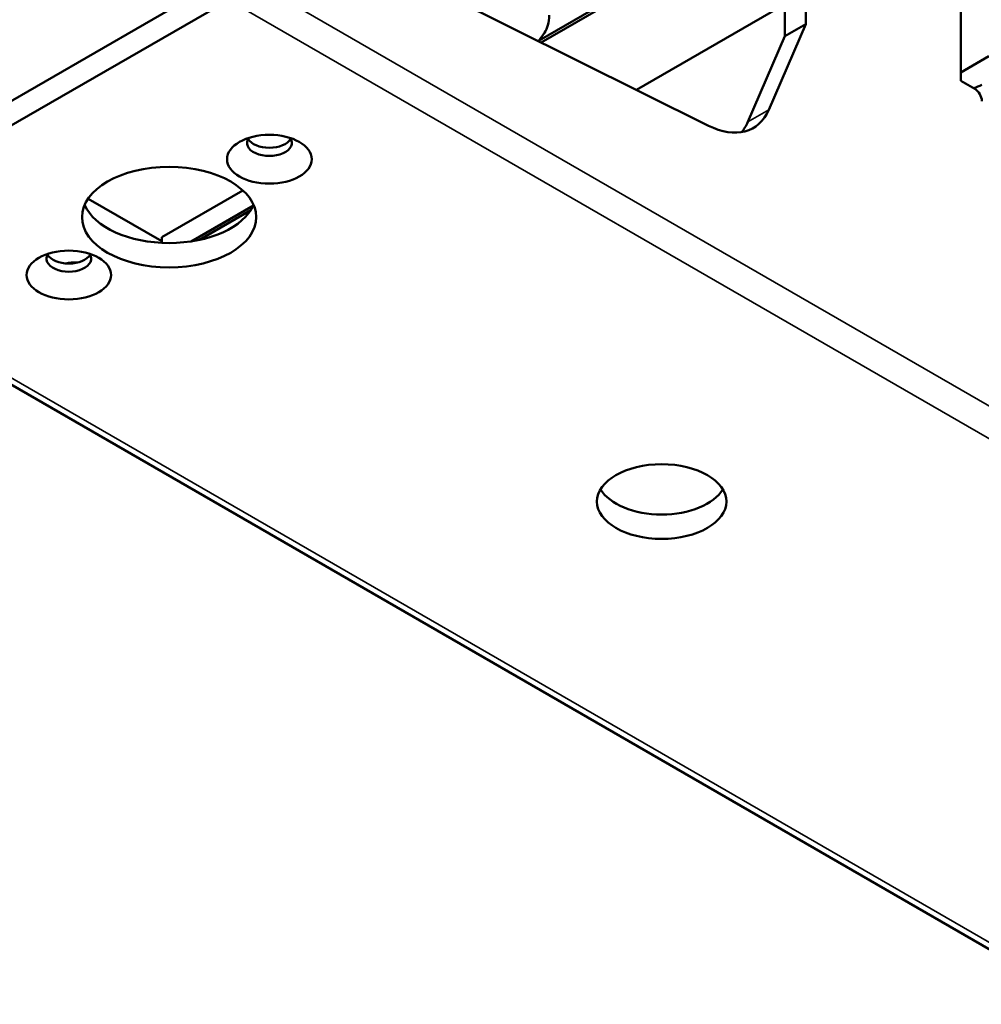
# Model space of a CAD drawing. Header units: millimetres. Extents: x 75 to 4764, y 75 to 3163.
# Tile 146 of 198: x 3424 to 3520, y 1055 to 1154. Entities that reach past the tile are written whole.
import ezdxf

# ---------------------------------------------------------------- set-up
doc = ezdxf.new("R2010")
doc.units = ezdxf.units.MM
doc.header["$LTSCALE"] = 15
doc.layers.add('Visible (ISO)', color=7, linetype='Continuous', lineweight=50)
doc.layers.add('Visible Narrow (ISO)', color=7, linetype='Continuous', lineweight=35)

msp = doc.modelspace()

# ---------------------------------------------------------------- linework, layer by layer
at = {"layer": 'Visible (ISO)'}
for p, q in [((3500.538, 1165.731), (3475.835, 1151.469)), ((3500.596, 1165.438), (3476.053, 1151.268)), ((3449.38, 1164.541), (3492.854, 1142.908)), ((3443.967, 1157.606), (3401.541, 1133.111)), ((3444.674, 1155.565), (3400.834, 1130.253)), ((3485.624, 1146.506), (3501.792, 1155.841)), ((3502.657, 1155.595), (3502.657, 1153.115)), ((3518.213, 1156.412), (3518.213, 1148.247)), ((3500.536, 1154.371), (3500.536, 1151.89)), ((3502.657, 1153.115), (3498.932, 1144.512)), ((3500.536, 1151.89), (3502.657, 1153.115)), ((3476.374, 1152.237), (3475.787, 1151.401)), ((3500.536, 1151.89), (3496.81, 1143.288)), ((3518.213, 1148.247), (3521.042, 1149.88)), ((3518.213, 1148.247), (3518.213, 1147.431)), ((3518.213, 1147.431), (3519.627, 1146.614)), ((3437.921, 1131.702), (3446.074, 1136.41)), ((3437.921, 1131.294), (3430.518, 1135.568)), ((3447.13, 1134.896), (3440.875, 1131.285)), ((3446.87, 1134.419), (3441.701, 1131.435)), ((3437.921, 1131.702), (3437.921, 1131.139)), ((3530.648, 1054.628), (3399.834, 1130.154))]:
    msp.add_line(p, q, dxfattribs=at)
for centre, major_axis, start_param, end_param in [((3473.312, 1156.045), (2.5, -4.33), 0.26212, 0.785398), ((3518.213, 1148.247), (3, 0), 5.15795, 5.497787), ((3519.627, 1145.798), (-0.5, 0.866), 3.926991, 5.497787), ((3492.366, 1151.335), (5, -8.66), 5.566738, 6.688077), ((3490.245, 1150.11), (5, -8.66), 0.213756, 0.404892), ((3448.74, 1141.174), (2.25, 0), 2.737878, 6.6869), ((3448.74, 1141.99), (-2.25, 0), 0.319687, 2.821905), ((3438.664, 1136.173), (8.75, 0), 3.386469, 6.038309), ((3428.587, 1129.539), (2.25, 0), 2.737878, 6.6869), ((3428.587, 1130.355), (-2.25, 0), 0.319687, 2.821905), ((3431.612, 1121.873), (-4, 6.928), 5.889078, 6.131845), ((3488.161, 1107.595), (6.5, 0), 3.47404, 5.950738)]:
    msp.add_ellipse(centre, major_axis=major_axis, ratio=0.57735, start_param=start_param, end_param=end_param, dxfattribs=at)
for centre, major_axis in [((3448.74, 1139.541), (-4.25, 0)), ((3438.664, 1133.723), (8.75, 0)), ((3428.587, 1127.906), (-4.25, 0)), ((3488.161, 1105.146), (6.5, 0))]:
    msp.add_ellipse(centre, major_axis=major_axis, ratio=0.57735, dxfattribs=at)
at = {"layer": 'Visible Narrow (ISO)'}
for p, q in [((3446.088, 1158.014), (3576.903, 1082.488)), ((3444.674, 1155.565), (3575.489, 1080.039)), ((3498.932, 1144.512), (3496.81, 1143.288)), ((3531.648, 1054.727), (3400.834, 1130.253))]:
    msp.add_line(p, q, dxfattribs=at)

doc.saveas('drawing.dxf')
